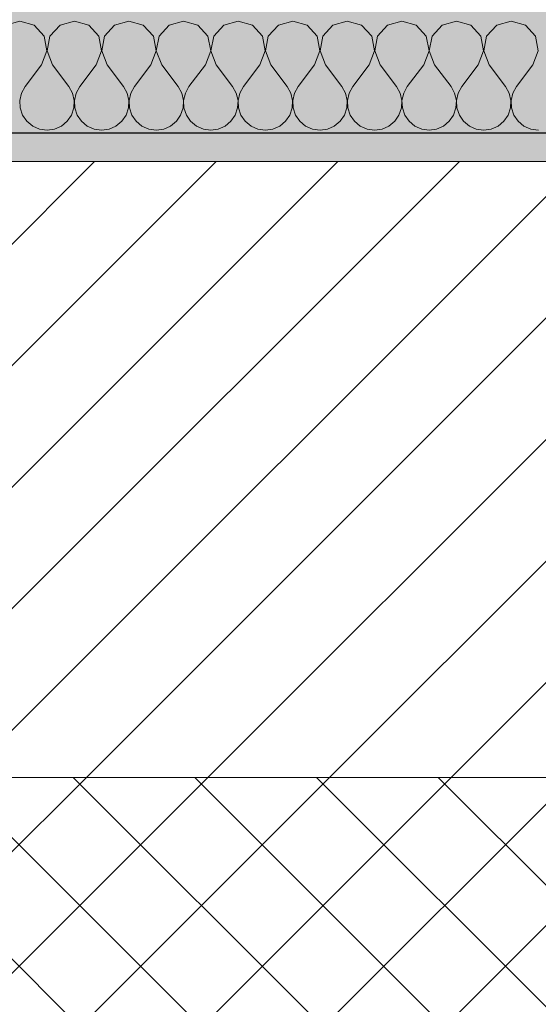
# Model space of a CAD drawing. Header units: millimetres. Extents: x -40968 to 13979, y -19284 to 4746.
# Tile 28 of 113: x -22486 to -22305, y -1498 to -1154. Entities that reach past the tile are written whole.
import ezdxf

# ---------------------------------------------------------------- set-up
doc = ezdxf.new("R2010")
doc.units = ezdxf.units.MM
doc.header["$MEASUREMENT"] = 0
for name, color, linetype in [('12_FAÇ_Façana', 7, 'Continuous'), ('Nuevo_08_E_Envans secs', 7, 'Continuous'), ('Nuevo_14_PAV_Soft Light Grey 0554', 7, 'Continuous')]:
    doc.layers.add(name, color=color, linetype=linetype)
for name, color, linetype, lineweight, true_color in [('12_FAÇ_Façana_Pluma_Nº__174', 7, 'Continuous', 13, 0xe4ad2c), ('12_FAÇ_Façana_Pluma_Nº__176', 7, 'Continuous', 15, 0x93a0c6), ('Nuevo_08_E_Envans secs_Pluma_Nº__102', 7, 'Continuous', 5, 0xcccccc), ('Nuevo_14_PAV_Soft Light Grey 0554_Pluma_Nº__245', 7, 'Continuous', 13, 0xe8e8e8)]:
    doc.layers.add(name, color=color, linetype=linetype, lineweight=lineweight, true_color=true_color)
for name, color, linetype, lineweight in [('12_FAÇ_Façana_Pluma_Nº__2', 8, 'Continuous', 5), ('12_FAÇ_Façana_Pluma_Nº__7', 7, 'Continuous', 5), ('Nuevo_08_E_Envans secs_Pluma_Nº__1', 7, 'Continuous', 5)]:
    doc.layers.add(name, color=color, linetype=linetype, lineweight=lineweight)

# ---------------------------------------------------------------- blocks, each defined once
blk = doc.blocks.new('Forjado_1_1', base_point=(-23046.79, -1194.06))
at = {"layer": 'Nuevo_14_PAV_Soft Light Grey 0554_Pluma_Nº__245', "linetype": 'Continuous', "lineweight": 0, "true_color": 0xe8e8e8}
h = blk.add_hatch(color=254, dxfattribs=at)
h.paths.add_polyline_path([(-23046.79, -1194.06), (-1631.11, -1193.63), (-1631.11, -6938.97), (-1556.11, -6938.97), (-1556.11, -7503.98), (-1616.26, -7503.98), (-1616.05, -11935.98), (-1564.89, -11935.98), (-1564.89, -12491.98), (-2024.11, -12491.98), (-2024.11, -12338.98), (-6997.39, -12338.98), (-6997.39, -12391.98), (-3637.68, -12391.98), (-3638.94, -13690.72), (-3644.87, -17130.96), (428.17, -17130.98), (428.89, -16788.98), (778.89, -16788.98), (778.35, -17142.97), (2622.91, -17145.82), (2623.01, -17079.79), (3389.91, -17080.98), (3389.61, -17276.98), (5489.84, -17280.21), (5489.84, -17141.49), (5763.89, -17141.49), (5763.89, -16738.98), (6378.89, -16738.98), (6378.89, -12488.98), (5778.89, -12488.98), (5779.74, -11938.87), (6782.11, -11938.85), (6782.11, -9207.42), (6082.11, -9207.42), (6016.11, -7504.98), (6016.11, -9073.42), (2073.42, -9073.42), (2073.42, -5267.32), (5998.89, -5267.32), (5998.89, -1708.98), (5884.89, -967.98), (7332.11, -967.98), (7332.11, 1999.55), (-28277.4, 1999.55), (-23028.39, 1969.01)])
h.paths.add_polyline_path([(492.89, -5267.32), (1951.42, -5267.32), (1951.42, -9073.42), (492.89, -9073.42)], flags=0)
at = {"layer": 'Nuevo_14_PAV_Soft Light Grey 0554_Pluma_Nº__245', "color": 254, "linetype": 'Continuous', "lineweight": 13, "true_color": 0xe8e8e8, "flags": 128}
blk.add_lwpolyline([(-1631.11, -1193.63), (-23046.79, -1194.06), (-23028.39, 1969.01), (-28277.4, 1999.55), (7332.11, 1999.55)], dxfattribs=at)
blk = doc.blocks.new('Muro_14_1', base_point=(-24166.43, -1193.98))
at = {"layer": '12_FAÇ_Façana_Pluma_Nº__174', "linetype": 'Continuous', "lineweight": 13, "true_color": 0xe4ad2c}
h = blk.add_hatch(dxfattribs=at)
h.set_pattern_fill('SATE_Aislamiento_0001', color=42, style=0, pattern_type=2)
h.set_pattern_definition([(45, (0, 0), (-21.213203, 21.213203), []), (135, (0, 0), (21.213203, 21.213203), [])])
h.paths.add_polyline_path([(-23038.42, -1598.98), (-21871.11, -1598.98), (-21871.11, -1418.98), (-23038.42, -1418.98)])
at = {"layer": '12_FAÇ_Façana_Pluma_Nº__176', "linetype": 'Continuous', "lineweight": 0, "true_color": 0x495063}
blk.add_hatch(color=251, dxfattribs=at).paths.add_polyline_path([(-22988.42, -1193.98), (-22988.42, -1203.98), (-21871.11, -1203.98), (-21871.11, -1193.97)])
at = {"layer": '12_FAÇ_Façana_Pluma_Nº__2', "linetype": 'Continuous', "lineweight": 5}
h = blk.add_hatch(dxfattribs=at)
h.set_pattern_fill('Ceramic_0001', color=8, style=0, pattern_type=2)
h.set_pattern_definition([(45, (0, 0), (-21.213203, 21.213203), [])])
h.paths.add_polyline_path([(-22988.42, -1418.98), (-21871.11, -1418.98), (-21871.11, -1203.98), (-22988.42, -1203.98)])
at = {"layer": '12_FAÇ_Façana_Pluma_Nº__7', "color": 7, "linetype": 'Continuous', "lineweight": 5}
for p, q in [((-21871.11, -1203.98), (-22988.42, -1203.98)), ((-22988.42, -1418.98), (-21871.11, -1418.98))]:
    blk.add_line(p, q, dxfattribs=at)
at = {"layer": '12_FAÇ_Façana_Pluma_Nº__7', "color": 7, "linetype": 'Continuous', "lineweight": 5, "flags": 128}
blk.add_lwpolyline([(-21871.11, -1193.98), (-22988.42, -1193.98)], dxfattribs=at)
blk = doc.blocks.new('*X235')
at = {"layer": 'Nuevo_08_E_Envans secs_Pluma_Nº__102', "color": 254, "linetype": 'Continuous', "lineweight": 5, "true_color": 0xcccccc}
for p, q in [((-22485.71, -1154.93), (-22490.72, -1156.35)), ((-22480.71, -1156.35), (-22485.71, -1154.93)), ((-22466.67, -1154.93), (-22471.67, -1156.35)), ((-22461.66, -1156.35), (-22466.67, -1154.93)), ((-22447.62, -1154.93), (-22452.63, -1156.35)), ((-22442.61, -1156.35), (-22447.62, -1154.93)), ((-22428.57, -1154.93), (-22433.58, -1156.35)), ((-22423.56, -1156.35), (-22428.57, -1154.93)), ((-22409.52, -1154.93), (-22414.53, -1156.35)), ((-22404.52, -1156.35), (-22409.52, -1154.93)), ((-22390.48, -1154.93), (-22395.48, -1156.35)), ((-22385.47, -1156.35), (-22390.48, -1154.93)), ((-22371.43, -1154.93), (-22376.44, -1156.35)), ((-22366.42, -1156.35), (-22371.43, -1154.93)), ((-22352.38, -1154.93), (-22357.39, -1156.35)), ((-22347.37, -1156.35), (-22352.38, -1154.93)), ((-22333.33, -1154.93), (-22338.34, -1156.35)), ((-22328.33, -1156.35), (-22333.33, -1154.93)), ((-22314.29, -1154.93), (-22319.29, -1156.35)), ((-22309.28, -1156.35), (-22314.29, -1154.93)), ((-22477.2, -1160.19), (-22480.71, -1156.35)), ((-22471.67, -1156.35), (-22475.19, -1160.19)), ((-22458.15, -1160.19), (-22461.66, -1156.35)), ((-22452.63, -1156.35), (-22456.14, -1160.19)), ((-22439.1, -1160.19), (-22442.61, -1156.35)), ((-22433.58, -1156.35), (-22437.09, -1160.19)), ((-22420.05, -1160.19), (-22423.56, -1156.35)), ((-22414.53, -1156.35), (-22418.04, -1160.19)), ((-22401.01, -1160.19), (-22404.52, -1156.35)), ((-22395.48, -1156.35), (-22398.99, -1160.19)), ((-22381.96, -1160.19), (-22385.47, -1156.35)), ((-22376.44, -1156.35), (-22379.95, -1160.19)), ((-22362.91, -1160.19), (-22366.42, -1156.35)), ((-22357.39, -1156.35), (-22360.9, -1160.19)), ((-22343.86, -1160.19), (-22347.37, -1156.35)), ((-22338.34, -1156.35), (-22341.85, -1160.19)), ((-22324.81, -1160.19), (-22328.33, -1156.35)), ((-22319.29, -1156.35), (-22322.8, -1160.19)), ((-22305.77, -1160.19), (-22309.28, -1156.35)), ((-22476.23, -1165.31), (-22477.2, -1160.19)), ((-22475.19, -1160.19), (-22476.15, -1165.31)), ((-22457.18, -1165.31), (-22458.15, -1160.19)), ((-22456.14, -1160.19), (-22457.1, -1165.31)), ((-22438.13, -1165.31), (-22439.1, -1160.19)), ((-22437.09, -1160.19), (-22438.06, -1165.31)), ((-22419.09, -1165.31), (-22420.05, -1160.19)), ((-22418.04, -1160.19), (-22419.01, -1165.31)), ((-22400.04, -1165.31), (-22401.01, -1160.19)), ((-22398.99, -1160.19), (-22399.96, -1165.31)), ((-22380.99, -1165.31), (-22381.96, -1160.19)), ((-22379.95, -1160.19), (-22380.91, -1165.31)), ((-22361.94, -1165.31), (-22362.91, -1160.19)), ((-22360.9, -1160.19), (-22361.87, -1165.31)), ((-22342.9, -1165.31), (-22343.86, -1160.19)), ((-22341.85, -1160.19), (-22342.82, -1165.31)), ((-22323.85, -1165.31), (-22324.81, -1160.19)), ((-22322.8, -1160.19), (-22323.77, -1165.31)), ((-22304.8, -1165.31), (-22305.77, -1160.19)), ((-22478.1, -1170.17), (-22476.23, -1165.31)), ((-22476.15, -1165.31), (-22474.29, -1170.17)), ((-22459.05, -1170.17), (-22457.18, -1165.31)), ((-22457.1, -1165.31), (-22455.24, -1170.17)), ((-22440, -1170.17), (-22438.13, -1165.31)), ((-22438.06, -1165.31), (-22436.19, -1170.17)), ((-22420.95, -1170.17), (-22419.09, -1165.31)), ((-22419.01, -1165.31), (-22417.14, -1170.17)), ((-22401.9, -1170.17), (-22400.04, -1165.31)), ((-22399.96, -1165.31), (-22398.1, -1170.17)), ((-22382.86, -1170.17), (-22380.99, -1165.31)), ((-22380.91, -1165.31), (-22379.05, -1170.17)), ((-22363.81, -1170.17), (-22361.94, -1165.31)), ((-22361.87, -1165.31), (-22360, -1170.17)), ((-22344.76, -1170.17), (-22342.9, -1165.31)), ((-22342.82, -1165.31), (-22340.95, -1170.17)), ((-22325.71, -1170.17), (-22323.85, -1165.31)), ((-22323.77, -1165.31), (-22321.9, -1170.17)), ((-22306.67, -1170.17), (-22304.8, -1165.31)), ((-22478.1, -1170.17), (-22483.81, -1177.79)), ((-22474.29, -1170.17), (-22468.57, -1177.79)), ((-22459.05, -1170.17), (-22464.76, -1177.79)), ((-22455.24, -1170.17), (-22449.52, -1177.79)), ((-22440, -1170.17), (-22445.71, -1177.79)), ((-22436.19, -1170.17), (-22430.48, -1177.79)), ((-22420.95, -1170.17), (-22426.67, -1177.79)), ((-22417.14, -1170.17), (-22411.43, -1177.79)), ((-22401.9, -1170.17), (-22407.62, -1177.79)), ((-22398.1, -1170.17), (-22392.38, -1177.79)), ((-22382.86, -1170.17), (-22388.57, -1177.79)), ((-22379.05, -1170.17), (-22373.33, -1177.79)), ((-22363.81, -1170.17), (-22369.52, -1177.79)), ((-22360, -1170.17), (-22354.29, -1177.79)), ((-22344.76, -1170.17), (-22350.48, -1177.79)), ((-22340.95, -1170.17), (-22335.24, -1177.79)), ((-22325.71, -1170.17), (-22331.43, -1177.79)), ((-22321.9, -1170.17), (-22316.19, -1177.79)), ((-22306.67, -1170.17), (-22312.38, -1177.79)), ((-22483.81, -1177.79), (-22485.08, -1180.08)), ((-22467.3, -1180.08), (-22468.57, -1177.79)), ((-22464.76, -1177.79), (-22466.03, -1180.08)), ((-22448.25, -1180.08), (-22449.52, -1177.79)), ((-22445.71, -1177.79), (-22446.99, -1180.08)), ((-22429.2, -1180.08), (-22430.48, -1177.79)), ((-22426.67, -1177.79), (-22427.94, -1180.08)), ((-22410.16, -1180.08), (-22411.43, -1177.79)), ((-22407.62, -1177.79), (-22408.89, -1180.08)), ((-22391.11, -1180.08), (-22392.38, -1177.79)), ((-22388.57, -1177.79), (-22389.84, -1180.08)), ((-22372.06, -1180.08), (-22373.33, -1177.79)), ((-22369.52, -1177.79), (-22370.8, -1180.08)), ((-22353.01, -1180.08), (-22354.29, -1177.79)), ((-22350.48, -1177.79), (-22351.75, -1180.08)), ((-22333.97, -1180.08), (-22335.24, -1177.79)), ((-22331.43, -1177.79), (-22332.7, -1180.08)), ((-22314.92, -1180.08), (-22316.19, -1177.79)), ((-22312.38, -1177.79), (-22313.65, -1180.08)), ((-22485.08, -1180.08), (-22485.68, -1182.64)), ((-22466.71, -1182.64), (-22467.3, -1180.08)), ((-22466.03, -1180.08), (-22466.63, -1182.64)), ((-22447.66, -1182.64), (-22448.25, -1180.08)), ((-22446.99, -1180.08), (-22447.58, -1182.64)), ((-22428.61, -1182.64), (-22429.2, -1180.08)), ((-22427.94, -1180.08), (-22428.53, -1182.64)), ((-22409.56, -1182.64), (-22410.16, -1180.08)), ((-22408.89, -1180.08), (-22409.49, -1182.64)), ((-22390.51, -1182.64), (-22391.11, -1180.08)), ((-22389.84, -1180.08), (-22390.44, -1182.64)), ((-22371.47, -1182.64), (-22372.06, -1180.08)), ((-22370.8, -1180.08), (-22371.39, -1182.64)), ((-22352.42, -1182.64), (-22353.01, -1180.08)), ((-22351.75, -1180.08), (-22352.34, -1182.64)), ((-22333.37, -1182.64), (-22333.97, -1180.08)), ((-22332.7, -1180.08), (-22333.29, -1182.64)), ((-22314.32, -1182.64), (-22314.92, -1180.08)), ((-22313.65, -1180.08), (-22314.25, -1182.64)), ((-22485.68, -1182.64), (-22485.55, -1185.27)), ((-22485.55, -1185.27), (-22484.71, -1187.76)), ((-22467.67, -1187.76), (-22466.83, -1185.27)), ((-22466.83, -1185.27), (-22466.71, -1182.64)), ((-22466.63, -1182.64), (-22466.5, -1185.27)), ((-22466.5, -1185.27), (-22465.66, -1187.76)), ((-22448.62, -1187.76), (-22447.78, -1185.27)), ((-22447.78, -1185.27), (-22447.66, -1182.64)), ((-22447.58, -1182.64), (-22447.45, -1185.27)), ((-22447.45, -1185.27), (-22446.61, -1187.76)), ((-22429.58, -1187.76), (-22428.74, -1185.27)), ((-22428.74, -1185.27), (-22428.61, -1182.64)), ((-22428.53, -1182.64), (-22428.41, -1185.27)), ((-22428.41, -1185.27), (-22427.57, -1187.76)), ((-22410.53, -1187.76), (-22409.69, -1185.27)), ((-22409.69, -1185.27), (-22409.56, -1182.64)), ((-22409.49, -1182.64), (-22409.36, -1185.27)), ((-22409.36, -1185.27), (-22408.52, -1187.76)), ((-22391.48, -1187.76), (-22390.64, -1185.27)), ((-22390.64, -1185.27), (-22390.51, -1182.64)), ((-22390.44, -1182.64), (-22390.31, -1185.27)), ((-22390.31, -1185.27), (-22389.47, -1187.76)), ((-22372.43, -1187.76), (-22371.59, -1185.27)), ((-22371.59, -1185.27), (-22371.47, -1182.64)), ((-22371.39, -1182.64), (-22371.26, -1185.27)), ((-22371.26, -1185.27), (-22370.42, -1187.76)), ((-22353.39, -1187.76), (-22352.55, -1185.27)), ((-22352.55, -1185.27), (-22352.42, -1182.64)), ((-22352.34, -1182.64), (-22352.22, -1185.27)), ((-22352.22, -1185.27), (-22351.38, -1187.76)), ((-22334.34, -1187.76), (-22333.5, -1185.27)), ((-22333.5, -1185.27), (-22333.37, -1182.64)), ((-22333.29, -1182.64), (-22333.17, -1185.27)), ((-22333.17, -1185.27), (-22332.33, -1187.76)), ((-22315.29, -1187.76), (-22314.45, -1185.27)), ((-22314.45, -1185.27), (-22314.32, -1182.64)), ((-22314.25, -1182.64), (-22314.12, -1185.27)), ((-22314.12, -1185.27), (-22313.28, -1187.76)), ((-22484.71, -1187.76), (-22483.22, -1189.92)), ((-22469.16, -1189.92), (-22467.67, -1187.76)), ((-22465.66, -1187.76), (-22464.17, -1189.92)), ((-22450.11, -1189.92), (-22448.62, -1187.76)), ((-22446.61, -1187.76), (-22445.13, -1189.92)), ((-22431.06, -1189.92), (-22429.58, -1187.76)), ((-22427.57, -1187.76), (-22426.08, -1189.92)), ((-22412.02, -1189.92), (-22410.53, -1187.76)), ((-22408.52, -1187.76), (-22407.03, -1189.92)), ((-22392.97, -1189.92), (-22391.48, -1187.76)), ((-22389.47, -1187.76), (-22387.98, -1189.92)), ((-22373.92, -1189.92), (-22372.43, -1187.76)), ((-22370.42, -1187.76), (-22368.94, -1189.92)), ((-22354.87, -1189.92), (-22353.39, -1187.76)), ((-22351.38, -1187.76), (-22349.89, -1189.92)), ((-22335.83, -1189.92), (-22334.34, -1187.76)), ((-22332.33, -1187.76), (-22330.84, -1189.92)), ((-22316.78, -1189.92), (-22315.29, -1187.76)), ((-22313.28, -1187.76), (-22311.79, -1189.92)), ((-22483.22, -1189.92), (-22481.2, -1191.6)), ((-22481.2, -1191.6), (-22478.79, -1192.66)), ((-22478.79, -1192.66), (-22476.19, -1193.02)), ((-22476.19, -1193.02), (-22473.59, -1192.66)), ((-22473.59, -1192.66), (-22471.18, -1191.6)), ((-22471.18, -1191.6), (-22469.16, -1189.92)), ((-22464.17, -1189.92), (-22462.15, -1191.6)), ((-22462.15, -1191.6), (-22459.75, -1192.66)), ((-22459.75, -1192.66), (-22457.14, -1193.02)), ((-22457.14, -1193.02), (-22454.54, -1192.66)), ((-22454.54, -1192.66), (-22452.14, -1191.6)), ((-22452.14, -1191.6), (-22450.11, -1189.92)), ((-22445.13, -1189.92), (-22443.1, -1191.6)), ((-22443.1, -1191.6), (-22440.7, -1192.66)), ((-22440.7, -1192.66), (-22438.1, -1193.02)), ((-22438.1, -1193.02), (-22435.49, -1192.66)), ((-22435.49, -1192.66), (-22433.09, -1191.6)), ((-22433.09, -1191.6), (-22431.06, -1189.92)), ((-22426.08, -1189.92), (-22424.05, -1191.6)), ((-22424.05, -1191.6), (-22421.65, -1192.66)), ((-22421.65, -1192.66), (-22419.05, -1193.02)), ((-22419.05, -1193.02), (-22416.45, -1192.66)), ((-22416.45, -1192.66), (-22414.04, -1191.6)), ((-22414.04, -1191.6), (-22412.02, -1189.92)), ((-22407.03, -1189.92), (-22405.01, -1191.6)), ((-22405.01, -1191.6), (-22402.6, -1192.66)), ((-22402.6, -1192.66), (-22400, -1193.02)), ((-22400, -1193.02), (-22397.4, -1192.66)), ((-22397.4, -1192.66), (-22394.99, -1191.6)), ((-22394.99, -1191.6), (-22392.97, -1189.92)), ((-22387.98, -1189.92), (-22385.96, -1191.6)), ((-22385.96, -1191.6), (-22383.55, -1192.66)), ((-22383.55, -1192.66), (-22380.95, -1193.02)), ((-22380.95, -1193.02), (-22378.35, -1192.66)), ((-22378.35, -1192.66), (-22375.95, -1191.6)), ((-22375.95, -1191.6), (-22373.92, -1189.92)), ((-22368.94, -1189.92), (-22366.91, -1191.6)), ((-22366.91, -1191.6), (-22364.51, -1192.66)), ((-22364.51, -1192.66), (-22361.9, -1193.02)), ((-22361.9, -1193.02), (-22359.3, -1192.66)), ((-22359.3, -1192.66), (-22356.9, -1191.6)), ((-22356.9, -1191.6), (-22354.87, -1189.92)), ((-22349.89, -1189.92), (-22347.86, -1191.6)), ((-22347.86, -1191.6), (-22345.46, -1192.66)), ((-22345.46, -1192.66), (-22342.86, -1193.02)), ((-22342.86, -1193.02), (-22340.25, -1192.66)), ((-22340.25, -1192.66), (-22337.85, -1191.6)), ((-22337.85, -1191.6), (-22335.83, -1189.92)), ((-22330.84, -1189.92), (-22328.82, -1191.6)), ((-22328.82, -1191.6), (-22326.41, -1192.66)), ((-22326.41, -1192.66), (-22323.81, -1193.02)), ((-22323.81, -1193.02), (-22321.21, -1192.66)), ((-22321.21, -1192.66), (-22318.8, -1191.6)), ((-22318.8, -1191.6), (-22316.78, -1189.92)), ((-22311.79, -1189.92), (-22309.77, -1191.6)), ((-22309.77, -1191.6), (-22307.36, -1192.66)), ((-22307.36, -1192.66), (-22304.76, -1193.02))]:
    blk.add_line(p, q, dxfattribs=at)
blk = doc.blocks.new('Muro_90_1', base_point=(-20233.93, -1193.98))
at = {"layer": 'Nuevo_08_E_Envans secs_Pluma_Nº__1', "color": 7, "linetype": 'Continuous', "lineweight": 5, "flags": 128}
blk.add_lwpolyline([(-22963.42, -1193.98), (-21871.11, -1193.98)], dxfattribs=at)
at = {"layer": 'Nuevo_08_E_Envans secs', "color": 7, "lineweight": 20}
blk.add_blockref('*X235', (0, 0), dxfattribs=at)
blk = doc.blocks.new('*X485')
at = {"layer": 'Nuevo_08_E_Envans secs_Pluma_Nº__102', "color": 254, "linetype": 'Continuous', "lineweight": 5, "true_color": 0xcccccc}
for p, q in [((-22485.71, -1154.93), (-22490.72, -1156.35)), ((-22480.71, -1156.35), (-22485.71, -1154.93)), ((-22466.67, -1154.93), (-22471.67, -1156.35)), ((-22461.66, -1156.35), (-22466.67, -1154.93)), ((-22447.62, -1154.93), (-22452.63, -1156.35)), ((-22442.61, -1156.35), (-22447.62, -1154.93)), ((-22428.57, -1154.93), (-22433.58, -1156.35)), ((-22423.56, -1156.35), (-22428.57, -1154.93)), ((-22409.52, -1154.93), (-22414.53, -1156.35)), ((-22404.52, -1156.35), (-22409.52, -1154.93)), ((-22390.48, -1154.93), (-22395.48, -1156.35)), ((-22385.47, -1156.35), (-22390.48, -1154.93)), ((-22371.43, -1154.93), (-22376.44, -1156.35)), ((-22366.42, -1156.35), (-22371.43, -1154.93)), ((-22352.38, -1154.93), (-22357.39, -1156.35)), ((-22347.37, -1156.35), (-22352.38, -1154.93)), ((-22333.33, -1154.93), (-22338.34, -1156.35)), ((-22328.33, -1156.35), (-22333.33, -1154.93)), ((-22314.29, -1154.93), (-22319.29, -1156.35)), ((-22309.28, -1156.35), (-22314.29, -1154.93)), ((-22477.2, -1160.19), (-22480.71, -1156.35)), ((-22471.67, -1156.35), (-22475.19, -1160.19)), ((-22458.15, -1160.19), (-22461.66, -1156.35)), ((-22452.63, -1156.35), (-22456.14, -1160.19)), ((-22439.1, -1160.19), (-22442.61, -1156.35)), ((-22433.58, -1156.35), (-22437.09, -1160.19)), ((-22420.05, -1160.19), (-22423.56, -1156.35)), ((-22414.53, -1156.35), (-22418.04, -1160.19)), ((-22401.01, -1160.19), (-22404.52, -1156.35)), ((-22395.48, -1156.35), (-22398.99, -1160.19)), ((-22381.96, -1160.19), (-22385.47, -1156.35)), ((-22376.44, -1156.35), (-22379.95, -1160.19)), ((-22362.91, -1160.19), (-22366.42, -1156.35)), ((-22357.39, -1156.35), (-22360.9, -1160.19)), ((-22343.86, -1160.19), (-22347.37, -1156.35)), ((-22338.34, -1156.35), (-22341.85, -1160.19)), ((-22324.81, -1160.19), (-22328.33, -1156.35)), ((-22319.29, -1156.35), (-22322.8, -1160.19)), ((-22305.77, -1160.19), (-22309.28, -1156.35)), ((-22476.23, -1165.31), (-22477.2, -1160.19)), ((-22475.19, -1160.19), (-22476.15, -1165.31)), ((-22457.18, -1165.31), (-22458.15, -1160.19)), ((-22456.14, -1160.19), (-22457.1, -1165.31)), ((-22438.13, -1165.31), (-22439.1, -1160.19)), ((-22437.09, -1160.19), (-22438.06, -1165.31)), ((-22419.09, -1165.31), (-22420.05, -1160.19)), ((-22418.04, -1160.19), (-22419.01, -1165.31)), ((-22400.04, -1165.31), (-22401.01, -1160.19)), ((-22398.99, -1160.19), (-22399.96, -1165.31)), ((-22380.99, -1165.31), (-22381.96, -1160.19)), ((-22379.95, -1160.19), (-22380.91, -1165.31)), ((-22361.94, -1165.31), (-22362.91, -1160.19)), ((-22360.9, -1160.19), (-22361.87, -1165.31)), ((-22342.9, -1165.31), (-22343.86, -1160.19)), ((-22341.85, -1160.19), (-22342.82, -1165.31)), ((-22323.85, -1165.31), (-22324.81, -1160.19)), ((-22322.8, -1160.19), (-22323.77, -1165.31)), ((-22304.8, -1165.31), (-22305.77, -1160.19)), ((-22478.1, -1170.17), (-22476.23, -1165.31)), ((-22476.15, -1165.31), (-22474.29, -1170.17)), ((-22459.05, -1170.17), (-22457.18, -1165.31)), ((-22457.1, -1165.31), (-22455.24, -1170.17)), ((-22440, -1170.17), (-22438.13, -1165.31)), ((-22438.06, -1165.31), (-22436.19, -1170.17)), ((-22420.95, -1170.17), (-22419.09, -1165.31)), ((-22419.01, -1165.31), (-22417.14, -1170.17)), ((-22401.9, -1170.17), (-22400.04, -1165.31)), ((-22399.96, -1165.31), (-22398.1, -1170.17)), ((-22382.86, -1170.17), (-22380.99, -1165.31)), ((-22380.91, -1165.31), (-22379.05, -1170.17)), ((-22363.81, -1170.17), (-22361.94, -1165.31)), ((-22361.87, -1165.31), (-22360, -1170.17)), ((-22344.76, -1170.17), (-22342.9, -1165.31)), ((-22342.82, -1165.31), (-22340.95, -1170.17)), ((-22325.71, -1170.17), (-22323.85, -1165.31)), ((-22323.77, -1165.31), (-22321.9, -1170.17)), ((-22306.67, -1170.17), (-22304.8, -1165.31)), ((-22478.1, -1170.17), (-22483.81, -1177.79)), ((-22474.29, -1170.17), (-22468.57, -1177.79)), ((-22459.05, -1170.17), (-22464.76, -1177.79)), ((-22455.24, -1170.17), (-22449.52, -1177.79)), ((-22440, -1170.17), (-22445.71, -1177.79)), ((-22436.19, -1170.17), (-22430.48, -1177.79)), ((-22420.95, -1170.17), (-22426.67, -1177.79)), ((-22417.14, -1170.17), (-22411.43, -1177.79)), ((-22401.9, -1170.17), (-22407.62, -1177.79)), ((-22398.1, -1170.17), (-22392.38, -1177.79)), ((-22382.86, -1170.17), (-22388.57, -1177.79)), ((-22379.05, -1170.17), (-22373.33, -1177.79)), ((-22363.81, -1170.17), (-22369.52, -1177.79)), ((-22360, -1170.17), (-22354.29, -1177.79)), ((-22344.76, -1170.17), (-22350.48, -1177.79)), ((-22340.95, -1170.17), (-22335.24, -1177.79)), ((-22325.71, -1170.17), (-22331.43, -1177.79)), ((-22321.9, -1170.17), (-22316.19, -1177.79)), ((-22306.67, -1170.17), (-22312.38, -1177.79)), ((-22483.81, -1177.79), (-22485.08, -1180.08)), ((-22467.3, -1180.08), (-22468.57, -1177.79)), ((-22464.76, -1177.79), (-22466.03, -1180.08)), ((-22448.25, -1180.08), (-22449.52, -1177.79)), ((-22445.71, -1177.79), (-22446.99, -1180.08)), ((-22429.2, -1180.08), (-22430.48, -1177.79)), ((-22426.67, -1177.79), (-22427.94, -1180.08)), ((-22410.16, -1180.08), (-22411.43, -1177.79)), ((-22407.62, -1177.79), (-22408.89, -1180.08)), ((-22391.11, -1180.08), (-22392.38, -1177.79)), ((-22388.57, -1177.79), (-22389.84, -1180.08)), ((-22372.06, -1180.08), (-22373.33, -1177.79)), ((-22369.52, -1177.79), (-22370.8, -1180.08)), ((-22353.01, -1180.08), (-22354.29, -1177.79)), ((-22350.48, -1177.79), (-22351.75, -1180.08)), ((-22333.97, -1180.08), (-22335.24, -1177.79)), ((-22331.43, -1177.79), (-22332.7, -1180.08)), ((-22314.92, -1180.08), (-22316.19, -1177.79)), ((-22312.38, -1177.79), (-22313.65, -1180.08)), ((-22485.08, -1180.08), (-22485.68, -1182.64)), ((-22466.71, -1182.64), (-22467.3, -1180.08)), ((-22466.03, -1180.08), (-22466.63, -1182.64)), ((-22447.66, -1182.64), (-22448.25, -1180.08)), ((-22446.99, -1180.08), (-22447.58, -1182.64)), ((-22428.61, -1182.64), (-22429.2, -1180.08)), ((-22427.94, -1180.08), (-22428.53, -1182.64)), ((-22409.56, -1182.64), (-22410.16, -1180.08)), ((-22408.89, -1180.08), (-22409.49, -1182.64)), ((-22390.51, -1182.64), (-22391.11, -1180.08)), ((-22389.84, -1180.08), (-22390.44, -1182.64)), ((-22371.47, -1182.64), (-22372.06, -1180.08)), ((-22370.8, -1180.08), (-22371.39, -1182.64)), ((-22352.42, -1182.64), (-22353.01, -1180.08)), ((-22351.75, -1180.08), (-22352.34, -1182.64)), ((-22333.37, -1182.64), (-22333.97, -1180.08)), ((-22332.7, -1180.08), (-22333.29, -1182.64)), ((-22314.32, -1182.64), (-22314.92, -1180.08)), ((-22313.65, -1180.08), (-22314.25, -1182.64)), ((-22485.68, -1182.64), (-22485.55, -1185.27)), ((-22485.55, -1185.27), (-22484.71, -1187.76)), ((-22467.67, -1187.76), (-22466.83, -1185.27)), ((-22466.83, -1185.27), (-22466.71, -1182.64)), ((-22466.63, -1182.64), (-22466.5, -1185.27)), ((-22466.5, -1185.27), (-22465.66, -1187.76)), ((-22448.62, -1187.76), (-22447.78, -1185.27)), ((-22447.78, -1185.27), (-22447.66, -1182.64)), ((-22447.58, -1182.64), (-22447.45, -1185.27)), ((-22447.45, -1185.27), (-22446.61, -1187.76)), ((-22429.58, -1187.76), (-22428.74, -1185.27)), ((-22428.74, -1185.27), (-22428.61, -1182.64)), ((-22428.53, -1182.64), (-22428.41, -1185.27)), ((-22428.41, -1185.27), (-22427.57, -1187.76)), ((-22410.53, -1187.76), (-22409.69, -1185.27)), ((-22409.69, -1185.27), (-22409.56, -1182.64)), ((-22409.49, -1182.64), (-22409.36, -1185.27)), ((-22409.36, -1185.27), (-22408.52, -1187.76)), ((-22391.48, -1187.76), (-22390.64, -1185.27)), ((-22390.64, -1185.27), (-22390.51, -1182.64)), ((-22390.44, -1182.64), (-22390.31, -1185.27)), ((-22390.31, -1185.27), (-22389.47, -1187.76)), ((-22372.43, -1187.76), (-22371.59, -1185.27)), ((-22371.59, -1185.27), (-22371.47, -1182.64)), ((-22371.39, -1182.64), (-22371.26, -1185.27)), ((-22371.26, -1185.27), (-22370.42, -1187.76)), ((-22353.39, -1187.76), (-22352.55, -1185.27)), ((-22352.55, -1185.27), (-22352.42, -1182.64)), ((-22352.34, -1182.64), (-22352.22, -1185.27)), ((-22352.22, -1185.27), (-22351.38, -1187.76)), ((-22334.34, -1187.76), (-22333.5, -1185.27)), ((-22333.5, -1185.27), (-22333.37, -1182.64)), ((-22333.29, -1182.64), (-22333.17, -1185.27)), ((-22333.17, -1185.27), (-22332.33, -1187.76)), ((-22315.29, -1187.76), (-22314.45, -1185.27)), ((-22314.45, -1185.27), (-22314.32, -1182.64)), ((-22314.25, -1182.64), (-22314.12, -1185.27)), ((-22314.12, -1185.27), (-22313.28, -1187.76)), ((-22484.71, -1187.76), (-22483.22, -1189.92)), ((-22469.16, -1189.92), (-22467.67, -1187.76)), ((-22465.66, -1187.76), (-22464.17, -1189.92)), ((-22450.11, -1189.92), (-22448.62, -1187.76)), ((-22446.61, -1187.76), (-22445.13, -1189.92)), ((-22431.06, -1189.92), (-22429.58, -1187.76)), ((-22427.57, -1187.76), (-22426.08, -1189.92)), ((-22412.02, -1189.92), (-22410.53, -1187.76)), ((-22408.52, -1187.76), (-22407.03, -1189.92)), ((-22392.97, -1189.92), (-22391.48, -1187.76)), ((-22389.47, -1187.76), (-22387.98, -1189.92)), ((-22373.92, -1189.92), (-22372.43, -1187.76)), ((-22370.42, -1187.76), (-22368.94, -1189.92)), ((-22354.87, -1189.92), (-22353.39, -1187.76)), ((-22351.38, -1187.76), (-22349.89, -1189.92)), ((-22335.83, -1189.92), (-22334.34, -1187.76)), ((-22332.33, -1187.76), (-22330.84, -1189.92)), ((-22316.78, -1189.92), (-22315.29, -1187.76)), ((-22313.28, -1187.76), (-22311.79, -1189.92)), ((-22483.22, -1189.92), (-22481.2, -1191.6)), ((-22481.2, -1191.6), (-22478.79, -1192.66)), ((-22478.79, -1192.66), (-22476.19, -1193.02)), ((-22476.19, -1193.02), (-22473.59, -1192.66)), ((-22473.59, -1192.66), (-22471.18, -1191.6)), ((-22471.18, -1191.6), (-22469.16, -1189.92)), ((-22464.17, -1189.92), (-22462.15, -1191.6)), ((-22462.15, -1191.6), (-22459.75, -1192.66)), ((-22459.75, -1192.66), (-22457.14, -1193.02)), ((-22457.14, -1193.02), (-22454.54, -1192.66)), ((-22454.54, -1192.66), (-22452.14, -1191.6)), ((-22452.14, -1191.6), (-22450.11, -1189.92)), ((-22445.13, -1189.92), (-22443.1, -1191.6)), ((-22443.1, -1191.6), (-22440.7, -1192.66)), ((-22440.7, -1192.66), (-22438.1, -1193.02)), ((-22438.1, -1193.02), (-22435.49, -1192.66)), ((-22435.49, -1192.66), (-22433.09, -1191.6)), ((-22433.09, -1191.6), (-22431.06, -1189.92)), ((-22426.08, -1189.92), (-22424.05, -1191.6)), ((-22424.05, -1191.6), (-22421.65, -1192.66)), ((-22421.65, -1192.66), (-22419.05, -1193.02)), ((-22419.05, -1193.02), (-22416.45, -1192.66)), ((-22416.45, -1192.66), (-22414.04, -1191.6)), ((-22414.04, -1191.6), (-22412.02, -1189.92)), ((-22407.03, -1189.92), (-22405.01, -1191.6)), ((-22405.01, -1191.6), (-22402.6, -1192.66)), ((-22402.6, -1192.66), (-22400, -1193.02)), ((-22400, -1193.02), (-22397.4, -1192.66)), ((-22397.4, -1192.66), (-22394.99, -1191.6)), ((-22394.99, -1191.6), (-22392.97, -1189.92)), ((-22387.98, -1189.92), (-22385.96, -1191.6)), ((-22385.96, -1191.6), (-22383.55, -1192.66)), ((-22383.55, -1192.66), (-22380.95, -1193.02)), ((-22380.95, -1193.02), (-22378.35, -1192.66)), ((-22378.35, -1192.66), (-22375.95, -1191.6)), ((-22375.95, -1191.6), (-22373.92, -1189.92)), ((-22368.94, -1189.92), (-22366.91, -1191.6)), ((-22366.91, -1191.6), (-22364.51, -1192.66)), ((-22364.51, -1192.66), (-22361.9, -1193.02)), ((-22361.9, -1193.02), (-22359.3, -1192.66)), ((-22359.3, -1192.66), (-22356.9, -1191.6)), ((-22356.9, -1191.6), (-22354.87, -1189.92)), ((-22349.89, -1189.92), (-22347.86, -1191.6)), ((-22347.86, -1191.6), (-22345.46, -1192.66)), ((-22345.46, -1192.66), (-22342.86, -1193.02)), ((-22342.86, -1193.02), (-22340.25, -1192.66)), ((-22340.25, -1192.66), (-22337.85, -1191.6)), ((-22337.85, -1191.6), (-22335.83, -1189.92)), ((-22330.84, -1189.92), (-22328.82, -1191.6)), ((-22328.82, -1191.6), (-22326.41, -1192.66)), ((-22326.41, -1192.66), (-22323.81, -1193.02)), ((-22323.81, -1193.02), (-22321.21, -1192.66)), ((-22321.21, -1192.66), (-22318.8, -1191.6)), ((-22318.8, -1191.6), (-22316.78, -1189.92)), ((-22311.79, -1189.92), (-22309.77, -1191.6)), ((-22309.77, -1191.6), (-22307.36, -1192.66)), ((-22307.36, -1192.66), (-22304.76, -1193.02))]:
    blk.add_line(p, q, dxfattribs=at)
blk = doc.blocks.new('Muro_148_1', base_point=(-24166.43, -1128.98))
at = {"layer": 'Nuevo_08_E_Envans secs_Pluma_Nº__1', "color": 7, "linetype": 'Continuous', "lineweight": 5, "flags": 128}
blk.add_lwpolyline([(-22988.42, -1193.98), (-21871.11, -1193.98)], dxfattribs=at)
at = {"layer": 'Nuevo_08_E_Envans secs', "color": 7, "lineweight": 20}
blk.add_blockref('*X485', (0, 0), dxfattribs=at)

msp = doc.modelspace()

# ---------------------------------------------------------------- block references
at = {"layer": '12_FAÇ_Façana', "color": 7, "lineweight": 20}
msp.add_blockref('Muro_14_1', (-24166.43, -1193.98), dxfattribs=at)
at = {"layer": 'Nuevo_14_PAV_Soft Light Grey 0554', "color": 254, "linetype": 'Continuous', "lineweight": 13, "true_color": 0xe8e8e8}
msp.add_blockref('Forjado_1_1', (-23046.79, -1194.06), dxfattribs=at)

# ---------------------------------------------------------------- next in the draw order: block references
at = {"layer": 'Nuevo_08_E_Envans secs', "color": 7, "lineweight": 20}
msp.add_blockref('Muro_90_1', (-20233.93, -1193.98), dxfattribs=at)

# ---------------------------------------------------------------- next in the draw order: block references
msp.add_blockref('Muro_148_1', (-24166.43, -1128.98), dxfattribs=at)

doc.saveas('drawing.dxf')
